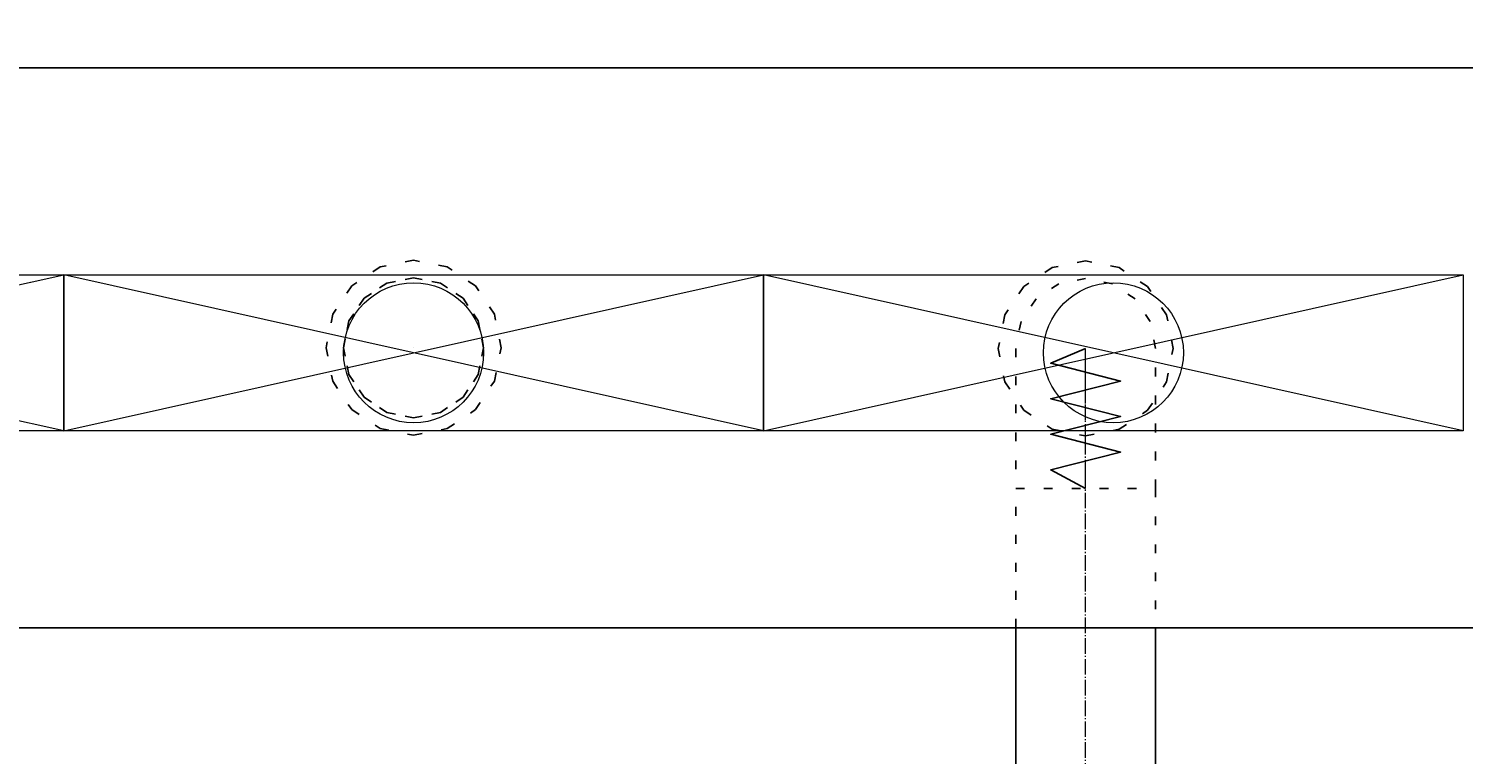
# Model space of a CAD drawing. Header units: centimetres. Extents: x -228435 to 46820, y -89367 to 152985.
# Tile 113 of 256: x -17090 to -15040, y 25422 to 26459. Entities that reach past the tile are written whole.
import ezdxf

# ---------------------------------------------------------------- set-up
doc = ezdxf.new("R2010")
doc.units = ezdxf.units.CM
doc.header["$LTSCALE"] = 50
doc.header["$PDMODE"] = 35
doc.header["$PDSIZE"] = 0.1
for name, pattern in [('CADVENT_CENTERLINE', [9.9, 7.4, -1, 0.5, -1]), ('CADVENT_HIDDEN', [0.8, 0.25, -0.55]), ('Osie rzutów$0$DASHDOT2', [12.7, 6.35, -3.175, 0, -3.175])]:
    doc.linetypes.add(name, pattern=pattern)
doc.layers.get('0').update_dxf_attribs({"color": 8})
doc.layers.get('DEFPOINTS').update_dxf_attribs({"color": 8})
for name, color, linetype in [('01-103-Went PP_poziom-0_5$0$L_Nawiew', 250, 'Continuous'), ('bgde-nawiewEXP', 250, 'Continuous'), ('bgde-nawiewHIDDEN', 250, 'Continuous'), ('Osie rzutów$0$ARCH_INFO_OSIE_IST', 8, 'Osie rzutów$0$DASHDOT2'), ('Osie rzutów$0$ARCH_INFO_OSIE_OPISY_IST', 8, 'Continuous')]:
    doc.layers.add(name, color=color, linetype=linetype)
for name, color, linetype, lineweight in [('bgde-nawiewCEN', 7, 'Continuous', 13), ('bgde_nawiewnik', 11, 'Continuous', 5), ('Kondygnacja  -0_5$0$ARCH_INFO_WYMIARY', 8, 'Continuous', 9)]:
    doc.layers.add(name, color=color, linetype=linetype, lineweight=lineweight)
doc.styles.add('Kondygnacja  -0_5$0$Romans', font='Romans.shx', dxfattribs={"width": 0.7})
doc.dimstyles.new('Kondygnacja  -0_5$0$Wymiary 1-100', dxfattribs={"dimtxt": 12, "dimasz": 10, "dimexe": 5, "dimexo": 0, "dimgap": 4, "dimtad": 1, "dimrnd": 0.5, "dimzin": 12, "dimdsep": 46, "dimtxsty": 'Kondygnacja  -0_5$0$Romans', "dimblk": 'Kondygnacja  -0_5$0$_Oblique', "dimcen": 10, "dimdle": 10, "dimclrt": 55, "dimazin": 0, "dimtfac": 1, "dimtmove": 1, "dimatfit": 3, "dimfxl": 8, "dimfxlon": 1, "dimtolj": 1, "dimtzin": 0, "dimarcsym": 0})

# ---------------------------------------------------------------- blocks, each defined once
blk = doc.blocks.new('Osie rzutów')
at = {"layer": 'Osie rzutów$0$ARCH_INFO_OSIE_IST', "ltscale": 10}
blk.add_line((10460, 12510), (10460, 4623.26), dxfattribs=at)
blk = doc.blocks.new('Kondygnacja  -0_5$0$_Oblique')
at = {"color": 0, "linetype": 'ByBlock', "lineweight": -2}
blk.add_line((-0.5, -0.5), (0.5, 0.5), dxfattribs=at)
blk = doc.blocks.new('*D212')
at = {"layer": 'DEFPOINTS', "color": 0}
for p in [(-30586.3, 81900), (-30681.1, 12489.5), (9064, 12489.5)]:
    blk.add_point(p, dxfattribs=at)
at = {"layer": 'Kondygnacja  -0_5$0$ARCH_INFO_WYMIARY', "color": 0, "lineweight": -2}
for p, q in [((-30673.1, 81900), (-30686.1, 81900)), ((-30681.1, 81910), (-30681.1, 12479.5)), ((-30673.1, 12489.5), (-30686.1, 12489.5))]:
    blk.add_line(p, q, dxfattribs=at)
at = {"layer": 'Kondygnacja  -0_5$0$ARCH_INFO_WYMIARY', "color": 0, "lineweight": -2, "xscale": 10, "yscale": 10, "zscale": 10}
for p, rotation in [((-30681.1, 81900), 90), ((-30681.1, 12489.5), 270)]:
    blk.add_blockref('Kondygnacja  -0_5$0$_Oblique', p, dxfattribs=dict(at, rotation=rotation))
at = {"layer": 'Kondygnacja  -0_5$0$ARCH_INFO_WYMIARY', "color": 55, "insert": (-30691.1, 47194.8), "char_height": 12, "attachment_point": 5, "rotation": 90, "style": 'Kondygnacja  -0_5$0$Romans'}
blk.add_mtext('\\A1;69410.5', dxfattribs=at)
blk = doc.blocks.new('A$C066D7839')
at = {"layer": 'bgde_nawiewnik'}
for p, q in [((-50, -11.15), (-50, 11.15)), ((-50, 11.15), (50, 11.15)), ((-50, -11.15), (50, 11.15)), ((50, -11.15), (-50, 11.15)), ((50, 11.15), (50, -11.15)), ((50, -11.15), (-50, -11.15))]:
    blk.add_line(p, q, dxfattribs=at)
blk.add_circle((0, 0), 10, dxfattribs=at)

msp = doc.modelspace()

# ---------------------------------------------------------------- linework, layer by layer
at = {"layer": 'bgde-nawiewCEN', "linetype": 'CADVENT_CENTERLINE', "ltscale": 0.06}
for p, q in [((-15579.634, 26001.804), (-15579.634, 26002.278)), ((-15579.634, 26000.678), (-15579.634, 26001.804)), ((-15579.634, 25998.485), (-15579.634, 26000.678)), ((-15579.634, 25994.871), (-15579.634, 25998.485)), ((-15579.634, 25989.478), (-15579.634, 25994.871)), ((-15579.634, 25981.952), (-15579.634, 25989.478)), ((-15579.634, 25971.937), (-15579.634, 25981.952)), ((-15579.634, 25959.078), (-15579.634, 25971.937)), ((-15579.634, 25943.019), (-15579.634, 25959.078)), ((-15579.634, 25923.404), (-15579.634, 25943.019)), ((-15579.634, 25899.878), (-15579.634, 25923.404)), ((-15579.634, 25872.085), (-15579.634, 25899.878)), ((-15579.634, 25820.974), (-15579.634, 25872.085)), ((-15579.634, 25802.278), (-15579.634, 25820.974)), ((-15579.634, 24645.218), (-15579.634, 25802.278))]:
    msp.add_line(p, q, dxfattribs=at)
at = {"layer": 'bgde-nawiewEXP', "linetype": 'Continuous'}
for points in [[(-40588.801, 26403.234), (10635.702, 26403.234), (10635.702, 25603.234), (-40588.801, 25603.234)], [(-15679.634, 25603.234), (-15679.634, 24645.218), (-15479.634, 24645.218), (-15479.634, 25603.234)]]:
    msp.add_lwpolyline(points, dxfattribs=at)
at = {"layer": 'bgde-nawiewHIDDEN', "linetype": 'CADVENT_HIDDEN'}
for points in [[(-16665.003, 26003.234), (-16655.488, 25955.399), (-16628.391, 25914.846), (-16587.838, 25887.749), (-16540.003, 25878.234), (-16492.167, 25887.749), (-16451.614, 25914.846), (-16424.518, 25955.399), (-16415.003, 26003.234), (-16424.518, 26051.069), (-16451.614, 26091.622), (-16492.167, 26118.719), (-16540.003, 26128.234), (-16587.838, 26118.719), (-16628.391, 26091.622), (-16655.488, 26051.069)], [(-16665.003, 26003.234), (-16655.488, 25955.399), (-16628.391, 25914.846), (-16587.838, 25887.749), (-16540.003, 25878.234), (-16492.167, 25887.749), (-16451.614, 25914.846), (-16424.518, 25955.399), (-16415.003, 26003.234), (-16424.518, 26051.069), (-16451.614, 26091.622), (-16492.167, 26118.719), (-16540.003, 26128.234), (-16587.838, 26118.719), (-16628.391, 26091.622), (-16655.488, 26051.069)], [(-15704.634, 26002.278), (-15695.119, 25954.443), (-15668.023, 25913.89), (-15627.47, 25886.793), (-15579.634, 25877.278), (-15531.799, 25886.793), (-15491.246, 25913.89), (-15464.149, 25954.443), (-15454.634, 26002.278), (-15464.149, 26050.113), (-15491.246, 26090.666), (-15531.799, 26117.763), (-15579.634, 26127.278), (-15627.47, 26117.763), (-15668.023, 26090.666), (-15695.119, 26050.113)], [(-15704.634, 26002.278), (-15695.119, 25954.443), (-15668.023, 25913.89), (-15627.47, 25886.793), (-15579.634, 25877.278), (-15531.799, 25886.793), (-15491.246, 25913.89), (-15464.149, 25954.443), (-15454.634, 26002.278), (-15464.149, 26050.113), (-15491.246, 26090.666), (-15531.799, 26117.763), (-15579.634, 26127.278), (-15627.47, 26117.763), (-15668.023, 26090.666), (-15695.119, 26050.113)], [(-16640.003, 26003.234), (-16632.391, 25964.966), (-16610.713, 25932.523), (-16578.271, 25910.846), (-16540.003, 25903.234), (-16501.734, 25910.846), (-16469.292, 25932.523), (-16447.615, 25964.966), (-16440.003, 26003.234), (-16447.615, 26041.502), (-16469.292, 26073.945), (-16501.734, 26095.622), (-16540.003, 26103.234), (-16578.271, 26095.622), (-16610.713, 26073.945), (-16632.391, 26041.502)], [(-16640.003, 26003.234), (-16632.391, 26041.502), (-16610.713, 26073.945), (-16578.271, 26095.622), (-16540.003, 26103.234), (-16501.734, 26095.622), (-16469.292, 26073.945), (-16447.615, 26041.502), (-16440.003, 26003.234), (-16447.615, 25964.966), (-16469.292, 25932.523), (-16501.734, 25910.846), (-16540.003, 25903.234), (-16578.271, 25910.846), (-16610.713, 25932.523), (-16632.391, 25964.966)]]:
    msp.add_lwpolyline(points, close=True, dxfattribs=at)
msp.add_lwpolyline([(-15679.634, 25603.234), (-15679.634, 25802.278), (-15479.634, 25802.278), (-15479.634, 26002.278), (-15487.246, 26040.546), (-15508.924, 26072.989), (-15541.366, 26094.666), (-15579.634, 26102.278), (-15617.903, 26094.666), (-15650.345, 26072.989), (-15672.022, 26040.546), (-15679.634, 26002.278), (-15679.634, 25802.278), (-15479.634, 25802.278), (-15479.634, 25603.234)], dxfattribs=at)
at = {"layer": 'bgde-nawiewHIDDEN'}
for points in [[(-16540.003, 26003.234), (-16540.003, 26003.234)], [(-15579.634, 26002.278), (-15629.634, 25980.98), (-15529.634, 25955.619), (-15629.634, 25930.398), (-15529.634, 25905.113), (-15629.634, 25879.578), (-15529.634, 25854.219), (-15629.634, 25828.76), (-15579.634, 25802.278)]]:
    msp.add_lwpolyline(points, dxfattribs=at)

# ---------------------------------------------------------------- block references
at = {"layer": '01-103-Went PP_poziom-0_5$0$L_Nawiew', "xscale": 10, "yscale": 10, "zscale": 10}
for p in [(-17540, 25996.041, 1920), (-16540, 25996.041, 1920), (-15540, 25996.041, 1920)]:
    msp.add_blockref('A$C066D7839', p, dxfattribs=at)
at = {"layer": 'Osie rzutów$0$ARCH_INFO_OSIE_OPISY_IST', "xscale": 10, "yscale": 10, "zscale": 10}
msp.add_blockref('Osie rzutów', (-121140, -45000), dxfattribs=at)

# ---------------------------------------------------------------- dimensions: what is measured, and where the dimension line sits
at = {"layer": 'Kondygnacja  -0_5$0$ARCH_INFO_WYMIARY'}
dim = msp.add_linear_dim(base=(-30681.114, 12489.5), p1=(-30586.301, 81900), p2=(9064, 12489.5), angle=90, dimstyle='Kondygnacja  -0_5$0$Wymiary 1-100', dxfattribs=at)
dim.commit()
dim.dimension.update_dxf_attribs({"geometry": '*D212', "text_midpoint": (-30691.114, 47194.75)})

doc.saveas('drawing.dxf')
